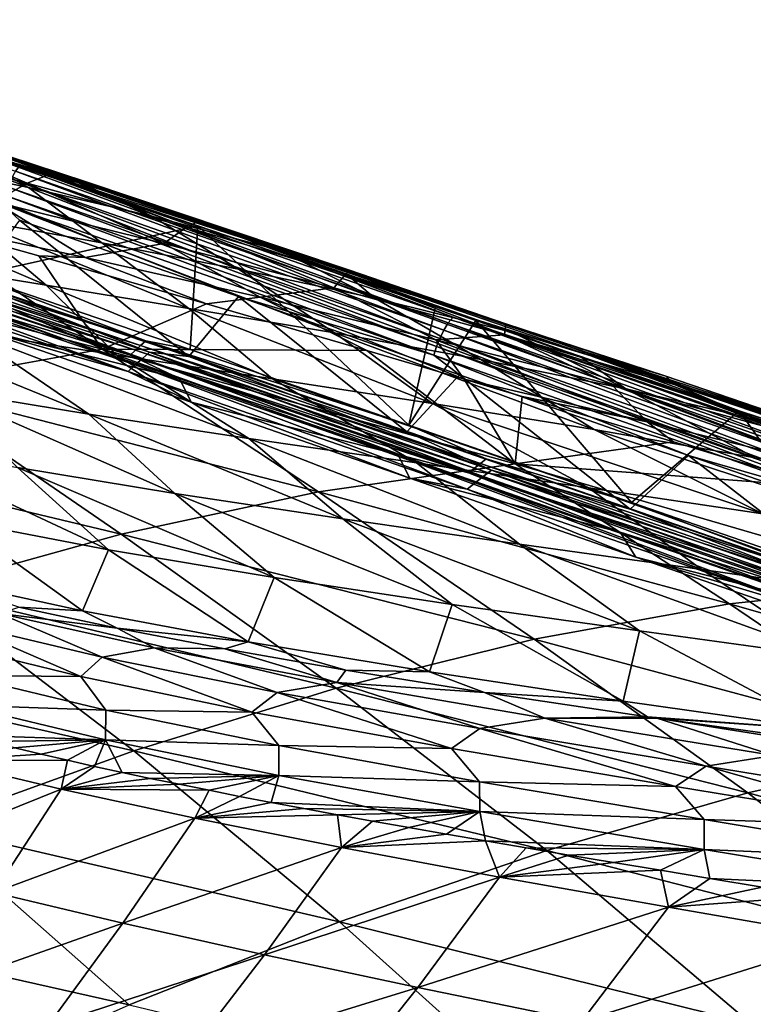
# Model space of a CAD drawing. Header units: metres. Extents: x -92 to 264, y -100 to 50.
# Tile 248 of 256: x 220.58 to 226.02, y 14.38 to 21.68. Entities that reach past the tile are written whole.
import ezdxf

# ---------------------------------------------------------------- set-up
doc = ezdxf.new("R2010")
doc.units = ezdxf.units.M
doc.layers.add('solid_21062050_01', color=7, linetype='CONTINUOUS')

msp = doc.modelspace()

# ---------------------------------------------------------------- linework, layer by layer
at = {"layer": 'solid_21062050_01'}
for points in [[(217.304718, 21.678276, 119.982391), (220.584473, 20.599003, 120.727478), (218.808441, 21.229212, 120.211266)], [(220.551697, 20.554728, 120.796654), (220.584473, 20.599003, 120.727478), (217.304718, 21.678276, 119.982391)], [(218.051468, 21.4443, 120.751221), (221.470993, 20.333719, 121.586739), (220.457291, 20.640938, 121.243401)], [(221.076019, 20.47669, 121.558342), (221.470993, 20.333719, 121.586739), (218.051468, 21.4443, 120.751221)], [(219.918854, 20.858438, 121.259834), (221.076019, 20.47669, 121.558342), (218.051468, 21.4443, 120.751221)], [(222.240692, 20.058432, 121.084953), (219.399902, 21.038588, 120.292587), (218.808441, 21.229212, 120.211266)], [(220.584473, 20.599003, 120.727478), (222.240692, 20.058432, 121.084953), (218.808441, 21.229212, 120.211266)], [(220.027115, 20.786282, 118.821404), (219.399902, 21.038588, 120.292587), (220.852737, 20.546177, 120.642204)], [(222.240692, 20.058432, 121.084953), (220.852737, 20.546177, 120.642204), (219.399902, 21.038588, 120.292587)], [(220.64975, 20.434446, 117.561951), (219.204422, 20.996916, 117.031052), (220.027115, 20.786282, 118.821404)], [(220.64975, 20.434446, 117.561951), (219.736404, 20.626053, 115.821159), (219.204422, 20.996916, 117.031052)], [(219.459824, 20.77611, 125.061905), (220.638428, 20.467703, 124.913803), (219.707993, 20.864054, 122.88588)], [(219.707993, 20.864054, 122.88588), (220.813492, 20.535854, 122.792015), (219.918854, 20.858438, 121.259834)], [(220.638428, 20.467703, 124.913803), (220.813492, 20.535854, 122.792015), (219.707993, 20.864054, 122.88588)], [(219.748398, 20.864717, 121.05043), (221.904602, 20.15019, 121.628906), (220.236099, 19.781092, 120.84079)], [(220.457291, 20.640938, 121.243401), (221.904602, 20.15019, 121.628906), (219.748398, 20.864717, 121.05043)], [(220.813492, 20.535854, 122.792015), (221.076019, 20.47669, 121.558342), (219.918854, 20.858438, 121.259834)], [(220.396133, 20.329527, 127.175179), (220.638428, 20.467703, 124.913803), (219.459824, 20.77611, 125.061905)], [(221.564606, 20.222979, 119.314232), (220.027115, 20.786282, 118.821404), (220.852737, 20.546177, 120.642204)], [(221.564606, 20.222979, 119.314232), (220.64975, 20.434446, 117.561951), (220.027115, 20.786282, 118.821404)], [(221.191757, 20.024609, 116.470772), (219.736404, 20.626053, 115.821159), (220.64975, 20.434446, 117.561951)], [(221.191757, 20.024609, 116.470772), (220.190857, 20.20467, 114.757614), (219.736404, 20.626053, 115.821159)], [(220.457291, 20.640938, 121.243401), (223.666199, 19.55168, 122.170349), (221.904602, 20.15019, 121.628906)], [(221.470993, 20.333719, 121.586739), (223.666199, 19.55168, 122.170349), (220.457291, 20.640938, 121.243401)], [(223.761185, 19.431217, 121.717796), (220.584473, 20.599003, 120.727478), (220.551697, 20.554728, 120.796654)], [(220.584473, 20.599003, 120.727478), (223.798141, 19.474918, 121.650391), (222.240692, 20.058432, 121.084953)], [(223.761185, 19.431217, 121.717796), (223.798141, 19.474918, 121.650391), (220.584473, 20.599003, 120.727478)], [(220.551697, 20.554728, 120.796654), (220.520844, 20.499722, 120.843887), (223.727325, 19.376648, 121.763474)], [(223.761185, 19.431217, 121.717796), (220.551697, 20.554728, 120.796654), (223.727325, 19.376648, 121.763474)], [(220.638428, 20.467703, 124.913803), (221.819534, 20.139824, 124.757164), (220.813492, 20.535854, 122.792015)], [(220.813492, 20.535854, 122.792015), (221.920273, 20.188606, 122.692924), (221.076019, 20.47669, 121.558342)], [(221.819534, 20.139824, 124.757164), (221.920273, 20.188606, 122.692924), (220.813492, 20.535854, 122.792015)], [(221.564606, 20.222979, 119.314232), (220.852737, 20.546177, 120.642204), (220.933716, 20.518305, 120.662819)], [(222.240692, 20.058432, 121.084953), (220.933716, 20.518305, 120.662819), (220.852737, 20.546177, 120.642204)], [(222.512375, 19.968657, 121.090424), (221.564606, 20.222979, 119.314232), (220.933716, 20.518305, 120.662819)], [(222.240692, 20.058432, 121.084953), (222.512375, 19.968657, 121.090424), (220.933716, 20.518305, 120.662819)], [(220.396133, 20.329527, 127.175179), (221.653305, 20.020647, 126.958992), (220.638428, 20.467703, 124.913803)], [(220.493729, 20.439972, 120.86998), (220.470322, 20.37929, 120.880341), (223.674118, 19.256693, 121.7976)], [(220.520844, 20.499722, 120.843887), (220.493729, 20.439972, 120.86998), (223.698425, 19.31719, 121.788277)], [(223.698425, 19.31719, 121.788277), (220.493729, 20.439972, 120.86998), (223.674118, 19.256693, 121.7976)], [(223.727325, 19.376648, 121.763474), (220.520844, 20.499722, 120.843887), (223.698425, 19.31719, 121.788277)], [(221.653305, 20.020647, 126.958992), (221.819534, 20.139824, 124.757164), (220.638428, 20.467703, 124.913803)], [(222.205643, 19.829849, 118.174881), (220.64975, 20.434446, 117.561951), (221.564606, 20.222979, 119.314232)], [(222.205643, 19.829849, 118.174881), (221.191757, 20.024609, 116.470772), (220.64975, 20.434446, 117.561951)], [(221.076019, 20.47669, 121.558342), (222.120895, 20.125319, 121.849602), (221.470993, 20.333719, 121.586739)], [(221.920273, 20.188606, 122.692924), (222.120895, 20.125319, 121.849602), (221.076019, 20.47669, 121.558342)], [(220.778976, 19.711164, 114.133438), (219.218384, 20.375889, 113.014915), (220.190857, 20.20467, 114.757614)], [(220.778976, 19.711164, 114.133438), (219.75827, 19.87789, 112.43277), (219.218384, 20.375889, 113.014915)], [(220.470322, 20.37929, 120.880341), (220.449402, 20.315609, 120.876846), (223.653076, 19.193102, 121.793251)], [(223.674118, 19.256693, 121.7976), (220.470322, 20.37929, 120.880341), (223.653076, 19.193102, 121.793251)], [(221.068207, 19.917177, 129.366608), (220.396133, 20.329527, 127.175179), (219.787384, 20.191002, 129.629364)], [(221.068207, 19.917177, 129.366608), (221.653305, 20.020647, 126.958992), (220.396133, 20.329527, 127.175179)], [(220.449402, 20.315609, 120.876846), (220.583038, 20.191669, 120.89415), (222.205612, 19.626179, 121.336449)], [(223.653076, 19.193102, 121.793251), (220.449402, 20.315609, 120.876846), (222.205612, 19.626179, 121.336449)], [(221.470993, 20.333719, 121.586739), (224.81897, 19.188618, 122.629295), (223.666199, 19.55168, 122.170349)], [(224.797287, 19.209629, 122.70118), (224.81897, 19.188618, 122.629295), (221.470993, 20.333719, 121.586739)], [(224.142807, 19.434557, 122.478027), (224.797287, 19.209629, 122.70118), (221.470993, 20.333719, 121.586739)], [(223.965866, 19.495323, 122.419334), (224.142807, 19.434557, 122.478027), (221.470993, 20.333719, 121.586739)], [(223.0784, 19.799435, 122.135994), (223.965866, 19.495323, 122.419334), (221.470993, 20.333719, 121.586739)], [(222.120895, 20.125319, 121.849602), (223.0784, 19.799435, 122.135994), (221.470993, 20.333719, 121.586739)], [(223.216827, 19.614365, 119.886971), (221.564606, 20.222979, 119.314232), (222.512375, 19.968657, 121.090424)], [(223.216827, 19.614365, 119.886971), (222.205643, 19.829849, 118.174881), (221.564606, 20.222979, 119.314232)], [(219.787384, 20.191002, 129.629364), (218.104263, 20.046913, 133.157883), (221.195419, 19.236595, 134.252304)], [(220.725266, 19.92837, 129.954681), (219.787384, 20.191002, 129.629364), (221.195419, 19.236595, 134.252304)], [(221.068207, 19.917177, 129.366608), (219.787384, 20.191002, 129.629364), (220.725266, 19.92837, 129.954681)], [(221.837372, 19.539505, 115.7827), (220.190857, 20.20467, 114.757614), (221.191757, 20.024609, 116.470772)], [(221.837372, 19.539505, 115.7827), (220.778976, 19.711164, 114.133438), (220.190857, 20.20467, 114.757614)], [(221.904602, 20.15019, 121.628906), (221.848282, 19.234507, 121.276154), (220.236099, 19.781092, 120.84079)], [(220.583038, 20.191669, 120.89415), (220.237, 19.722784, 120.594749), (221.837967, 19.18189, 121.02523)], [(220.583038, 20.191669, 120.89415), (221.837967, 19.18189, 121.02523), (222.205612, 19.626179, 121.336449)], [(221.653305, 20.020647, 126.958992), (222.913925, 19.691706, 126.730545), (221.819534, 20.139824, 124.757164)], [(221.819534, 20.139824, 124.757164), (223.002914, 19.792231, 124.592239), (221.920273, 20.188606, 122.692924)], [(222.913925, 19.691706, 126.730545), (223.002914, 19.792231, 124.592239), (221.819534, 20.139824, 124.757164)], [(221.904602, 20.15019, 121.628906), (223.469437, 18.674376, 121.766556), (221.848282, 19.234507, 121.276154)], [(221.904602, 20.15019, 121.628906), (223.666199, 19.55168, 122.170349), (223.469437, 18.674376, 121.766556)], [(221.920273, 20.188606, 122.692924), (223.028336, 19.822166, 122.588646), (222.120895, 20.125319, 121.849602)], [(223.002914, 19.792231, 124.592239), (223.028336, 19.822166, 122.588646), (221.920273, 20.188606, 122.692924)], [(219.11348, 20.057987, 120.779892), (219.148407, 20.093716, 120.680687), (221.519989, 19.299011, 121.291023)], [(221.519989, 19.299011, 121.291023), (219.148407, 20.093716, 120.680687), (220.236099, 19.781092, 120.84079)], [(223.028336, 19.822166, 122.588646), (223.0784, 19.799435, 122.135994), (222.120895, 20.125319, 121.849602)], [(219.725479, 18.970448, 137.833649), (221.195419, 19.236595, 134.252304), (218.104263, 20.046913, 133.157883)], [(221.441422, 19.228598, 121.486534), (219.04361, 19.98653, 120.978302), (219.078537, 20.022259, 120.879097)], [(219.078537, 20.022259, 120.879097), (219.11348, 20.057987, 120.779892), (221.480698, 19.263805, 121.388779)], [(221.441422, 19.228598, 121.486534), (219.078537, 20.022259, 120.879097), (221.480698, 19.263805, 121.388779)], [(221.480698, 19.263805, 121.388779), (219.11348, 20.057987, 120.779892), (221.519989, 19.299011, 121.291023)], [(219.121429, 19.962019, 120.613525), (221.493759, 19.167727, 121.222923), (219.168854, 20.01049, 120.478912)], [(219.168854, 20.01049, 120.478912), (221.547089, 19.215492, 121.090286), (220.237, 19.722784, 120.594749)], [(221.493759, 19.167727, 121.222923), (221.547089, 19.215492, 121.090286), (219.168854, 20.01049, 120.478912)], [(221.068207, 19.917177, 129.366608), (222.366211, 19.621653, 129.086594), (221.653305, 20.020647, 126.958992)], [(222.917664, 19.35784, 117.405632), (221.191757, 20.024609, 116.470772), (222.205643, 19.829849, 118.174881)], [(222.917664, 19.35784, 117.405632), (221.837372, 19.539505, 115.7827), (221.191757, 20.024609, 116.470772)], [(222.366211, 19.621653, 129.086594), (222.913925, 19.691706, 126.730545), (221.653305, 20.020647, 126.958992)], [(225.601746, 18.875032, 122.171791), (222.512375, 19.968657, 121.090424), (222.240692, 20.058432, 121.084953)], [(223.798141, 19.474918, 121.650391), (225.601746, 18.875032, 122.171791), (222.240692, 20.058432, 121.084953)], [(221.441422, 19.228598, 121.486534), (221.40213, 19.193392, 121.584282), (219.04361, 19.98653, 120.978302)], [(219.04361, 19.98653, 120.978302), (221.40213, 19.193392, 121.584282), (220.16301, 19.567371, 121.359276)], [(219.073975, 19.913555, 120.748123), (221.440414, 19.11997, 121.355553), (219.121429, 19.962019, 120.613525)], [(221.440414, 19.11997, 121.355553), (221.493759, 19.167727, 121.222923), (219.121429, 19.962019, 120.613525)], [(221.969376, 19.573418, 130.38208), (220.725266, 19.92837, 129.954681), (221.195419, 19.236595, 134.252304)], [(221.068207, 19.917177, 129.366608), (220.725266, 19.92837, 129.954681), (221.969376, 19.573418, 130.38208)], [(221.068207, 19.917177, 129.366608), (221.969376, 19.573418, 130.38208), (222.366211, 19.621653, 129.086594)], [(223.216827, 19.614365, 119.886971), (222.512375, 19.968657, 121.090424), (223.00473, 19.795527, 121.234238)], [(225.601746, 18.875032, 122.171791), (223.00473, 19.795527, 121.234238), (222.512375, 19.968657, 121.090424)], [(219.073975, 19.913555, 120.748123), (219.026489, 19.865099, 120.882721), (221.387024, 19.072224, 121.488182)], [(220.249374, 19.394234, 121.32962), (221.387024, 19.072224, 121.488182), (219.026489, 19.865099, 120.882721)], [(219.073975, 19.913555, 120.748123), (221.387024, 19.072224, 121.488182), (221.440414, 19.11997, 121.355553)], [(221.304962, 19.191391, 113.552658), (219.75827, 19.87789, 112.43277), (220.778976, 19.711164, 114.133438)], [(221.304962, 19.191391, 113.552658), (220.202469, 19.364508, 111.812111), (219.75827, 19.87789, 112.43277)], [(221.519989, 19.299011, 121.291023), (220.236099, 19.781092, 120.84079), (221.848282, 19.234507, 121.276154)], [(224.003555, 19.160675, 119.0187), (222.205643, 19.829849, 118.174881), (223.216827, 19.614365, 119.886971)], [(224.003555, 19.160675, 119.0187), (222.917664, 19.35784, 117.405632), (222.205643, 19.829849, 118.174881)], [(222.913925, 19.691706, 126.730545), (224.17746, 19.342352, 126.490341), (223.002914, 19.792231, 124.592239)], [(223.002914, 19.792231, 124.592239), (224.188309, 19.424673, 124.419281), (223.028336, 19.822166, 122.588646)], [(224.17746, 19.342352, 126.490341), (224.188309, 19.424673, 124.419281), (223.002914, 19.792231, 124.592239)], [(224.241135, 19.359442, 121.61879), (223.216827, 19.614365, 119.886971), (223.00473, 19.795527, 121.234238)], [(225.601746, 18.875032, 122.171791), (224.241135, 19.359442, 121.61879), (223.00473, 19.795527, 121.234238)], [(223.028336, 19.822166, 122.588646), (224.142807, 19.434557, 122.478027), (223.0784, 19.799435, 122.135994)], [(224.188309, 19.424673, 124.419281), (224.142807, 19.434557, 122.478027), (223.028336, 19.822166, 122.588646)], [(223.0784, 19.799435, 122.135994), (224.142807, 19.434557, 122.478027), (223.965866, 19.495323, 122.419334)], [(221.547089, 19.215492, 121.090286), (221.837967, 19.18189, 121.02523), (220.237, 19.722784, 120.594749)], [(222.458237, 19.016539, 115.213417), (220.778976, 19.711164, 114.133438), (221.837372, 19.539505, 115.7827)], [(222.458237, 19.016539, 115.213417), (221.304962, 19.191391, 113.552658), (220.778976, 19.711164, 114.133438)], [(222.205612, 19.626179, 121.336449), (221.837967, 19.18189, 121.02523), (223.454407, 18.625092, 121.511803)], [(222.205612, 19.626179, 121.336449), (223.454407, 18.625092, 121.511803), (223.84523, 19.047241, 121.838509)], [(223.653076, 19.193102, 121.793251), (222.205612, 19.626179, 121.336449), (223.84523, 19.047241, 121.838509)], [(222.366211, 19.621653, 129.086594), (223.668182, 19.306782, 128.79097), (222.913925, 19.691706, 126.730545)], [(223.668182, 19.306782, 128.79097), (224.17746, 19.342352, 126.490341), (222.913925, 19.691706, 126.730545)], [(220.16301, 19.567371, 121.359276), (221.768616, 19.018862, 121.795311), (220.249374, 19.394234, 121.32962)], [(221.40213, 19.193392, 121.584282), (221.768616, 19.018862, 121.795311), (220.16301, 19.567371, 121.359276)], [(223.158157, 19.227634, 130.788879), (221.969376, 19.573418, 130.38208), (221.195419, 19.236595, 134.252304)], [(222.366211, 19.621653, 129.086594), (221.969376, 19.573418, 130.38208), (223.158157, 19.227634, 130.788879)], [(222.366211, 19.621653, 129.086594), (223.158157, 19.227634, 130.788879), (223.87883, 19.015196, 131.034393)], [(222.366211, 19.621653, 129.086594), (223.87883, 19.015196, 131.034393), (223.668182, 19.306782, 128.79097)], [(225.078659, 18.942503, 120.637962), (223.216827, 19.614365, 119.886971), (224.241135, 19.359442, 121.61879)], [(225.078659, 18.942503, 120.637962), (224.003555, 19.160675, 119.0187), (223.216827, 19.614365, 119.886971)], [(221.096542, 18.754774, 112.004341), (219.168488, 19.540541, 109.955612), (220.202469, 19.364508, 111.812111)], [(221.096542, 18.754774, 112.004341), (219.984116, 18.937832, 110.167297), (219.168488, 19.540541, 109.955612)], [(223.644257, 18.835135, 116.826942), (221.837372, 19.539505, 115.7827), (222.917664, 19.35784, 117.405632)], [(223.644257, 18.835135, 116.826942), (222.458237, 19.016539, 115.213417), (221.837372, 19.539505, 115.7827)], [(223.666199, 19.55168, 122.170349), (223.966034, 19.448788, 122.268974), (223.469437, 18.674376, 121.766556)], [(224.81897, 19.188618, 122.629295), (223.966034, 19.448788, 122.268974), (223.666199, 19.55168, 122.170349)], [(223.966034, 19.448788, 122.268974), (225.119537, 18.100943, 122.324669), (223.469437, 18.674376, 121.766556)], [(223.761185, 19.431217, 121.717796), (223.727325, 19.376648, 121.763474), (226.871689, 18.272076, 122.886086)], [(226.907898, 18.326349, 122.841888), (223.798141, 19.474918, 121.650391), (223.761185, 19.431217, 121.717796)], [(226.907898, 18.326349, 122.841888), (223.761185, 19.431217, 121.717796), (226.871689, 18.272076, 122.886086)], [(223.798141, 19.474918, 121.650391), (226.9487, 18.369495, 122.77636), (225.601746, 18.875032, 122.171791)], [(226.907898, 18.326349, 122.841888), (226.9487, 18.369495, 122.77636), (223.798141, 19.474918, 121.650391)], [(223.966034, 19.448788, 122.268974), (225.918243, 18.77961, 122.961563), (225.119537, 18.100943, 122.324669)], [(224.81897, 19.188618, 122.629295), (225.918243, 18.77961, 122.961563), (223.966034, 19.448788, 122.268974)], [(225.375458, 19.036905, 124.238556), (224.797287, 19.209629, 122.70118), (224.142807, 19.434557, 122.478027)], [(224.188309, 19.424673, 124.419281), (225.375458, 19.036905, 124.238556), (224.142807, 19.434557, 122.478027)], [(224.17746, 19.342352, 126.490341), (225.443344, 18.972239, 126.238892), (224.188309, 19.424673, 124.419281)], [(225.443344, 18.972239, 126.238892), (225.375458, 19.036905, 124.238556), (224.188309, 19.424673, 124.419281)], [(222.28331, 18.575407, 113.713531), (220.202469, 19.364508, 111.812111), (221.304962, 19.191391, 113.552658)], [(222.28331, 18.575407, 113.713531), (221.096542, 18.754774, 112.004341), (220.202469, 19.364508, 111.812111)], [(220.249374, 19.394234, 121.32962), (221.855576, 18.845058, 121.768639), (221.387024, 19.072224, 121.488182)], [(221.768616, 19.018862, 121.795311), (221.855576, 18.845058, 121.768639), (220.249374, 19.394234, 121.32962)], [(224.844193, 18.641773, 118.412994), (222.917664, 19.35784, 117.405632), (224.003555, 19.160675, 119.0187)], [(224.844193, 18.641773, 118.412994), (223.644257, 18.835135, 116.826942), (222.917664, 19.35784, 117.405632)], [(223.668182, 19.306782, 128.79097), (224.973328, 18.972153, 128.480469), (224.17746, 19.342352, 126.490341)], [(223.727325, 19.376648, 121.763474), (223.698425, 19.31719, 121.788277), (226.841782, 18.212687, 122.909836)], [(226.871689, 18.272076, 122.886086), (223.727325, 19.376648, 121.763474), (226.841782, 18.212687, 122.909836)], [(226.280869, 18.617353, 128.155823), (225.443344, 18.972239, 126.238892), (224.17746, 19.342352, 126.490341)], [(224.973328, 18.972153, 128.480469), (226.280869, 18.617353, 128.155823), (224.17746, 19.342352, 126.490341)], [(225.078659, 18.942503, 120.637962), (224.241135, 19.359442, 121.61879), (224.74025, 19.183422, 121.783905)], [(225.601746, 18.875032, 122.171791), (224.74025, 19.183422, 121.783905), (224.241135, 19.359442, 121.61879)], [(221.441422, 19.228598, 121.486534), (221.480698, 19.263805, 121.388779), (223.999466, 18.391008, 122.159081)], [(221.480698, 19.263805, 121.388779), (221.519989, 19.299011, 121.291023), (224.043381, 18.425581, 122.063087)], [(223.999466, 18.391008, 122.159081), (221.480698, 19.263805, 121.388779), (224.043381, 18.425581, 122.063087)], [(221.519989, 19.299011, 121.291023), (221.848282, 19.234507, 121.276154), (223.469437, 18.674376, 121.766556)], [(224.043381, 18.425581, 122.063087), (221.519989, 19.299011, 121.291023), (223.469437, 18.674376, 121.766556)], [(225.235611, 18.699642, 130.656158), (223.668182, 19.306782, 128.79097), (223.87883, 19.015196, 131.034393)], [(225.235611, 18.699642, 130.656158), (224.973328, 18.972153, 128.480469), (223.668182, 19.306782, 128.79097)], [(223.698425, 19.31719, 121.788277), (223.674118, 19.256693, 121.7976), (226.817444, 18.152094, 122.918427)], [(226.841782, 18.212687, 122.909836), (223.698425, 19.31719, 121.788277), (226.817444, 18.152094, 122.918427)], [(222.798233, 18.179844, 138.905548), (221.195419, 19.236595, 134.252304), (219.725479, 18.970448, 137.833649)], [(223.158157, 19.227634, 130.788879), (221.195419, 19.236595, 134.252304), (224.256409, 18.386915, 135.319916)], [(222.798233, 18.179844, 138.905548), (224.256409, 18.386915, 135.319916), (221.195419, 19.236595, 134.252304)], [(223.525009, 18.395512, 115.331551), (221.304962, 19.191391, 113.552658), (222.458237, 19.016539, 115.213417)], [(223.525009, 18.395512, 115.331551), (222.28331, 18.575407, 113.713531), (221.304962, 19.191391, 113.552658)], [(223.955551, 18.356436, 122.255081), (221.40213, 19.193392, 121.584282), (221.441422, 19.228598, 121.486534)], [(223.955551, 18.356436, 122.255081), (223.911652, 18.321865, 122.351074), (221.40213, 19.193392, 121.584282)], [(221.40213, 19.193392, 121.584282), (223.911652, 18.321865, 122.351074), (221.768616, 19.018862, 121.795311)], [(223.955551, 18.356436, 122.255081), (221.441422, 19.228598, 121.486534), (223.999466, 18.391008, 122.159081)], [(221.493759, 19.167727, 121.222923), (224.020996, 18.293777, 121.994949), (221.547089, 19.215492, 121.090286)], [(221.547089, 19.215492, 121.090286), (224.080582, 18.340685, 121.864693), (221.837967, 19.18189, 121.02523)], [(224.020996, 18.293777, 121.994949), (224.080582, 18.340685, 121.864693), (221.547089, 19.215492, 121.090286)], [(223.87883, 19.015196, 131.034393), (223.158157, 19.227634, 130.788879), (224.256409, 18.386915, 135.319916)], [(223.674118, 19.256693, 121.7976), (223.653076, 19.193102, 121.793251), (226.797256, 18.088257, 122.913635)], [(223.653076, 19.193102, 121.793251), (223.84523, 19.047241, 121.838509), (225.54213, 18.4487, 122.42157)], [(226.797256, 18.088257, 122.913635), (223.653076, 19.193102, 121.793251), (225.54213, 18.4487, 122.42157)], [(226.817444, 18.152094, 122.918427), (223.674118, 19.256693, 121.7976), (226.797256, 18.088257, 122.913635)], [(224.797287, 19.209629, 122.70118), (225.584595, 18.939144, 122.983086), (224.81897, 19.188618, 122.629295)], [(226.564133, 18.628683, 124.050316), (225.584595, 18.939144, 122.983086), (224.797287, 19.209629, 122.70118)], [(225.375458, 19.036905, 124.238556), (226.564133, 18.628683, 124.050316), (224.797287, 19.209629, 122.70118)], [(224.81897, 19.188618, 122.629295), (228.092926, 18.069359, 123.903381), (225.918243, 18.77961, 122.961563)], [(227.76445, 18.19544, 123.843719), (228.092926, 18.069359, 123.903381), (224.81897, 19.188618, 122.629295)], [(227.067947, 18.431837, 123.555359), (227.76445, 18.19544, 123.843719), (224.81897, 19.188618, 122.629295)], [(225.584595, 18.939144, 122.983086), (227.067947, 18.431837, 123.555359), (224.81897, 19.188618, 122.629295)], [(221.440414, 19.11997, 121.355553), (221.387024, 19.072224, 121.488182), (223.901703, 18.199993, 122.255424)], [(221.440414, 19.11997, 121.355553), (223.961365, 18.24688, 122.125191), (221.493759, 19.167727, 121.222923)], [(221.440414, 19.11997, 121.355553), (223.901703, 18.199993, 122.255424), (223.961365, 18.24688, 122.125191)], [(223.961365, 18.24688, 122.125191), (224.020996, 18.293777, 121.994949), (221.493759, 19.167727, 121.222923)], [(224.080582, 18.340685, 121.864693), (223.454407, 18.625092, 121.511803), (221.837967, 19.18189, 121.02523)], [(226.038971, 18.430912, 119.988457), (224.003555, 19.160675, 119.0187), (225.078659, 18.942503, 120.637962)], [(226.038971, 18.430912, 119.988457), (224.844193, 18.641773, 118.412994), (224.003555, 19.160675, 119.0187)], [(226.135223, 18.693729, 122.277039), (225.078659, 18.942503, 120.637962), (224.74025, 19.183422, 121.783905)], [(225.601746, 18.875032, 122.171791), (226.135223, 18.693729, 122.277039), (224.74025, 19.183422, 121.783905)], [(223.476883, 18.280933, 122.265327), (223.901703, 18.199993, 122.255424), (221.387024, 19.072224, 121.488182)], [(221.855576, 18.845058, 121.768639), (223.476883, 18.280933, 122.265327), (221.387024, 19.072224, 121.488182)], [(223.84523, 19.047241, 121.838509), (223.454407, 18.625092, 121.511803), (225.110428, 18.050743, 122.068901)], [(223.84523, 19.047241, 121.838509), (225.110428, 18.050743, 122.068901), (225.54213, 18.4487, 122.42157)], [(219.725479, 18.970448, 137.833649), (218.248627, 18.603125, 141.382095), (221.335617, 17.867189, 142.449432)], [(222.798233, 18.179844, 138.905548), (219.725479, 18.970448, 137.833649), (221.335617, 17.867189, 142.449432)], [(221.768616, 19.018862, 121.795311), (223.386719, 18.456175, 122.287956), (221.855576, 18.845058, 121.768639)], [(223.911652, 18.321865, 122.351074), (223.386719, 18.456175, 122.287956), (221.768616, 19.018862, 121.795311)], [(224.802002, 18.210711, 116.891495), (222.458237, 19.016539, 115.213417), (223.644257, 18.835135, 116.826942)], [(224.802002, 18.210711, 116.891495), (223.525009, 18.395512, 115.331551), (222.458237, 19.016539, 115.213417)], [(224.308807, 18.887476, 131.180725), (223.87883, 19.015196, 131.034393), (224.256409, 18.386915, 135.319916)], [(225.235611, 18.699642, 130.656158), (223.87883, 19.015196, 131.034393), (224.308807, 18.887476, 131.180725)], [(226.602158, 18.362627, 130.257172), (226.280869, 18.617353, 128.155823), (224.973328, 18.972153, 128.480469)], [(225.235611, 18.699642, 130.656158), (226.602158, 18.362627, 130.257172), (224.973328, 18.972153, 128.480469)], [(226.71106, 18.581017, 125.976715), (226.564133, 18.628683, 124.050316), (225.375458, 19.036905, 124.238556)], [(225.443344, 18.972239, 126.238892), (226.71106, 18.581017, 125.976715), (225.375458, 19.036905, 124.238556)], [(227.589966, 18.241974, 127.817772), (226.71106, 18.581017, 125.976715), (225.443344, 18.972239, 126.238892)], [(226.280869, 18.617353, 128.155823), (227.589966, 18.241974, 127.817772), (225.443344, 18.972239, 126.238892)], [(221.733063, 18.166435, 111.830421), (219.984116, 18.937832, 110.167297), (221.096542, 18.754774, 112.004341)], [(221.733063, 18.166435, 111.830421), (220.568604, 18.359074, 109.994858), (219.984116, 18.937832, 110.167297)], [(227.209564, 18.197012, 121.570221), (225.078659, 18.942503, 120.637962), (226.135223, 18.693729, 122.277039)], [(227.209564, 18.197012, 121.570221), (226.038971, 18.430912, 119.988457), (225.078659, 18.942503, 120.637962)], [(226.564133, 18.628683, 124.050316), (227.067947, 18.431837, 123.555359), (225.584595, 18.939144, 122.983086)], [(223.386719, 18.456175, 122.287956), (223.476883, 18.280933, 122.265327), (221.855576, 18.845058, 121.768639)], [(226.093781, 18.016033, 118.413055), (223.644257, 18.835135, 116.826942), (224.844193, 18.641773, 118.412994)], [(226.093781, 18.016033, 118.413055), (224.802002, 18.210711, 116.891495), (223.644257, 18.835135, 116.826942)], [(225.4319, 18.55088, 131.560669), (224.308807, 18.887476, 131.180725), (224.256409, 18.386915, 135.319916)], [(225.235611, 18.699642, 130.656158), (224.308807, 18.887476, 131.180725), (225.4319, 18.55088, 131.560669)], [(228.890564, 17.742331, 123.496788), (226.135223, 18.693729, 122.277039), (225.601746, 18.875032, 122.171791)], [(226.9487, 18.369495, 122.77636), (228.890564, 17.742331, 123.496788), (225.601746, 18.875032, 122.171791)], [(222.980362, 17.978775, 113.520851), (221.096542, 18.754774, 112.004341), (222.28331, 18.575407, 113.713531)], [(222.980362, 17.978775, 113.520851), (221.733063, 18.166435, 111.830421), (221.096542, 18.754774, 112.004341)], [(225.918243, 18.77961, 122.961563), (226.814316, 17.515036, 122.964653), (225.119537, 18.100943, 122.324669)], [(225.918243, 18.77961, 122.961563), (227.774628, 18.147692, 123.705215), (226.814316, 17.515036, 122.964653)], [(228.092926, 18.069359, 123.903381), (227.774628, 18.147692, 123.705215), (225.918243, 18.77961, 122.961563)], [(225.235611, 18.699642, 130.656158), (225.4319, 18.55088, 131.560669), (226.530685, 18.217476, 131.931213)], [(225.235611, 18.699642, 130.656158), (226.530685, 18.217476, 131.931213), (226.602158, 18.362627, 130.257172)], [(224.080582, 18.340685, 121.864693), (225.110428, 18.050743, 122.068901), (223.454407, 18.625092, 121.511803)], [(224.043381, 18.425581, 122.063087), (223.469437, 18.674376, 121.766556), (225.119537, 18.100943, 122.324669)], [(227.379608, 17.806376, 119.912857), (224.844193, 18.641773, 118.412994), (226.038971, 18.430912, 119.988457)], [(227.379608, 17.806376, 119.912857), (226.093781, 18.016033, 118.413055), (224.844193, 18.641773, 118.412994)], [(221.335617, 17.867189, 142.449432), (218.248627, 18.603125, 141.382095), (219.857254, 17.456713, 145.990936)], [(219.507599, 18.56028, 107.977936), (221.241547, 17.751089, 110.009666), (220.123718, 17.964848, 107.984055)], [(220.568604, 18.359074, 109.994858), (221.241547, 17.751089, 110.009666), (219.507599, 18.56028, 107.977936)], [(224.289948, 17.792507, 115.102386), (222.28331, 18.575407, 113.713531), (223.525009, 18.395512, 115.331551)], [(224.289948, 17.792507, 115.102386), (222.980362, 17.978775, 113.520851), (222.28331, 18.575407, 113.713531)], [(226.530685, 18.217476, 131.931213), (225.4319, 18.55088, 131.560669), (224.256409, 18.386915, 135.319916)], [(225.845154, 17.350098, 139.944992), (224.256409, 18.386915, 135.319916), (222.798233, 18.179844, 138.905548)], [(223.386719, 18.456175, 122.287956), (225.035568, 17.88022, 122.849777), (223.476883, 18.280933, 122.265327)], [(223.911652, 18.321865, 122.351074), (225.035568, 17.88022, 122.849777), (223.386719, 18.456175, 122.287956)], [(225.641098, 17.603971, 116.609589), (223.525009, 18.395512, 115.331551), (224.802002, 18.210711, 116.891495)], [(225.641098, 17.603971, 116.609589), (224.289948, 17.792507, 115.102386), (223.525009, 18.395512, 115.331551)], [(223.955551, 18.356436, 122.255081), (223.999466, 18.391008, 122.159081), (226.676102, 17.461714, 123.13504)], [(223.999466, 18.391008, 122.159081), (224.043381, 18.425581, 122.063087), (226.72493, 17.495518, 123.041176)], [(226.676102, 17.461714, 123.13504), (223.999466, 18.391008, 122.159081), (226.72493, 17.495518, 123.041176)], [(226.72493, 17.495518, 123.041176), (224.043381, 18.425581, 122.063087), (225.119537, 18.100943, 122.324669)], [(226.530685, 18.217476, 131.931213), (224.256409, 18.386915, 135.319916), (227.291245, 17.503012, 136.354446)], [(225.845154, 17.350098, 139.944992), (227.291245, 17.503012, 136.354446), (224.256409, 18.386915, 135.319916)], [(225.54213, 18.4487, 122.42157), (225.110428, 18.050743, 122.068901), (226.817444, 17.461723, 122.710304)], [(225.54213, 18.4487, 122.42157), (226.817444, 17.461723, 122.710304), (227.281479, 17.843502, 123.091721)], [(226.797256, 18.088257, 122.913635), (225.54213, 18.4487, 122.42157), (227.281479, 17.843502, 123.091721)], [(220.568604, 18.359074, 109.994858), (222.471283, 17.545752, 111.839676), (221.241547, 17.751089, 110.009666)], [(221.733063, 18.166435, 111.830421), (222.471283, 17.545752, 111.839676), (220.568604, 18.359074, 109.994858)], [(226.627274, 17.42791, 123.228912), (223.911652, 18.321865, 122.351074), (223.955551, 18.356436, 122.255081)], [(226.627274, 17.42791, 123.228912), (226.578445, 17.394106, 123.322784), (223.911652, 18.321865, 122.351074)], [(223.911652, 18.321865, 122.351074), (226.578445, 17.394106, 123.322784), (225.035568, 17.88022, 122.849777)], [(226.627274, 17.42791, 123.228912), (223.955551, 18.356436, 122.255081), (226.676102, 17.461714, 123.13504)], [(224.020996, 18.293777, 121.994949), (226.706589, 17.362829, 122.973045), (224.080582, 18.340685, 121.864693)], [(224.080582, 18.340685, 121.864693), (226.772842, 17.408703, 122.845665), (225.110428, 18.050743, 122.068901)], [(226.706589, 17.362829, 122.973045), (226.772842, 17.408703, 122.845665), (224.080582, 18.340685, 121.864693)], [(223.476883, 18.280933, 122.265327), (225.150986, 17.695976, 122.839645), (223.901703, 18.199993, 122.255424)], [(225.035568, 17.88022, 122.849777), (225.150986, 17.695976, 122.839645), (223.476883, 18.280933, 122.265327)], [(223.961365, 18.24688, 122.125191), (223.901703, 18.199993, 122.255424), (226.57399, 17.271122, 123.22776)], [(223.961365, 18.24688, 122.125191), (226.640305, 17.316969, 123.10041), (224.020996, 18.293777, 121.994949)], [(223.961365, 18.24688, 122.125191), (226.57399, 17.271122, 123.22776), (226.640305, 17.316969, 123.10041)], [(226.640305, 17.316969, 123.10041), (226.706589, 17.362829, 122.973045), (224.020996, 18.293777, 121.994949)], [(222.798233, 18.179844, 138.905548), (221.335617, 17.867189, 142.449432), (224.397263, 17.089228, 143.490356)], [(221.733063, 18.166435, 111.830421), (223.790894, 17.345938, 113.51017), (222.471283, 17.545752, 111.839676)], [(222.980362, 17.978775, 113.520851), (223.790894, 17.345938, 113.51017), (221.733063, 18.166435, 111.830421)], [(225.845154, 17.350098, 139.944992), (222.798233, 18.179844, 138.905548), (224.397263, 17.089228, 143.490356)], [(225.150986, 17.695976, 122.839645), (226.57399, 17.271122, 123.22776), (223.901703, 18.199993, 122.255424)], [(227.012299, 17.408972, 118.06427), (224.802002, 18.210711, 116.891495), (226.093781, 18.016033, 118.413055)], [(227.012299, 17.408972, 118.06427), (225.641098, 17.603971, 116.609589), (224.802002, 18.210711, 116.891495)], [(226.72493, 17.495518, 123.041176), (225.119537, 18.100943, 122.324669), (226.814316, 17.515036, 122.964653)], [(226.772842, 17.408703, 122.845665), (226.817444, 17.461723, 122.710304), (225.110428, 18.050743, 122.068901)], [(221.049347, 17.297001, 108.592232), (219.956268, 17.534561, 106.358788), (220.123718, 17.964848, 107.984055)], [(221.049347, 17.297001, 108.592232), (220.123718, 17.964848, 107.984055), (221.241547, 17.751089, 110.009666)], [(222.980362, 17.978775, 113.520851), (225.178345, 17.148737, 115.057281), (223.790894, 17.345938, 113.51017)], [(224.289948, 17.792507, 115.102386), (225.178345, 17.148737, 115.057281), (222.980362, 17.978775, 113.520851)], [(225.035568, 17.88022, 122.849777), (226.725952, 17.293589, 123.493347), (225.150986, 17.695976, 122.839645)], [(226.578445, 17.394106, 123.322784), (226.725952, 17.293589, 123.493347), (225.035568, 17.88022, 122.849777)], [(221.335617, 17.867189, 142.449432), (219.857254, 17.456713, 145.990936), (222.931381, 16.724939, 147.038605)], [(224.397263, 17.089228, 143.490356), (221.335617, 17.867189, 142.449432), (222.931381, 16.724939, 147.038605)], [(222.277283, 17.067804, 110.588768), (221.049347, 17.297001, 108.592232), (221.241547, 17.751089, 110.009666)], [(222.277283, 17.067804, 110.588768), (221.241547, 17.751089, 110.009666), (222.471283, 17.545752, 111.839676)], [(224.289948, 17.792507, 115.102386), (226.611526, 16.951193, 116.516121), (225.178345, 17.148737, 115.057281)], [(225.641098, 17.603971, 116.609589), (226.611526, 16.951193, 116.516121), (224.289948, 17.792507, 115.102386)], [(225.150986, 17.695976, 122.839645), (226.873062, 17.099733, 123.501213), (226.57399, 17.271122, 123.22776)], [(226.725952, 17.293589, 123.493347), (226.873062, 17.099733, 123.501213), (225.150986, 17.695976, 122.839645)], [(225.641098, 17.603971, 116.609589), (228.067581, 16.749868, 117.909882), (226.611526, 16.951193, 116.516121)], [(227.012299, 17.408972, 118.06427), (228.067581, 16.749868, 117.909882), (225.641098, 17.603971, 116.609589)], [(220.578491, 17.324654, 107.517174), (219.956268, 17.534561, 106.358788), (221.049347, 17.297001, 108.592232)], [(223.621277, 16.845947, 112.381569), (222.277283, 17.067804, 110.588768), (222.471283, 17.545752, 111.839676)], [(223.621277, 16.845947, 112.381569), (222.471283, 17.545752, 111.839676), (223.790894, 17.345938, 113.51017)], [(219.857254, 17.456713, 145.990936), (218.35173, 16.955469, 149.569519), (221.431305, 16.261381, 150.637817)], [(222.931381, 16.724939, 147.038605), (219.857254, 17.456713, 145.990936), (221.431305, 16.261381, 150.637817)], [(228.869034, 16.486662, 140.954819), (227.291245, 17.503012, 136.354446), (225.845154, 17.350098, 139.944992)], [(220.43367, 17.277876, 107.043617), (220.578491, 17.324654, 107.517174), (221.305832, 17.169828, 108.877525)], [(221.305832, 17.169828, 108.877525), (220.578491, 17.324654, 107.517174), (221.049347, 17.297001, 108.592232)], [(221.305832, 17.169828, 108.877525), (221.049347, 17.297001, 108.592232), (222.277283, 17.067804, 110.588768)], [(225.05687, 16.629215, 114.007919), (223.621277, 16.845947, 112.381569), (223.790894, 17.345938, 113.51017)], [(225.05687, 16.629215, 114.007919), (223.790894, 17.345938, 113.51017), (225.178345, 17.148737, 115.057281)], [(225.845154, 17.350098, 139.944992), (224.397263, 17.089228, 143.490356), (227.435028, 16.27212, 144.507019)], [(228.869034, 16.486662, 140.954819), (225.845154, 17.350098, 139.944992), (227.435028, 16.27212, 144.507019)], [(220.43367, 17.277876, 107.043617), (221.196274, 16.954935, 108.318794), (220.109924, 17.211206, 106.098701)], [(220.43367, 17.277876, 107.043617), (221.305832, 17.169828, 108.877525), (221.581955, 17.024422, 109.181969)], [(220.43367, 17.277876, 107.043617), (221.581955, 17.024422, 109.181969), (221.196274, 16.954935, 108.318794)], [(220.109924, 17.211206, 106.098701), (221.038116, 16.81142, 107.891571), (219.983002, 17.068678, 105.635612)], [(220.109924, 17.211206, 106.098701), (221.196274, 16.954935, 108.318794), (221.038116, 16.81142, 107.891571)], [(222.104584, 17.015669, 110.169746), (221.305832, 17.169828, 108.877525), (222.277283, 17.067804, 110.588768)], [(221.581955, 17.024422, 109.181969), (221.305832, 17.169828, 108.877525), (222.104584, 17.015669, 110.169746)], [(226.559692, 16.415396, 115.505104), (225.05687, 16.629215, 114.007919), (225.178345, 17.148737, 115.057281)], [(226.559692, 16.415396, 115.505104), (225.178345, 17.148737, 115.057281), (226.611526, 16.951193, 116.516121)], [(224.397263, 17.089228, 143.490356), (222.931381, 16.724939, 147.038605), (225.982178, 15.950505, 148.065918)], [(227.435028, 16.27212, 144.507019), (224.397263, 17.089228, 143.490356), (225.982178, 15.950505, 148.065918)], [(219.983002, 17.068678, 105.635612), (221.038116, 16.81142, 107.891571), (220.149002, 16.819626, 105.963585)], [(221.581955, 17.024422, 109.181969), (222.493668, 16.692827, 110.415977), (221.196274, 16.954935, 108.318794)], [(221.581955, 17.024422, 109.181969), (222.104584, 17.015669, 110.169746), (222.935074, 16.766825, 111.193832)], [(221.581955, 17.024422, 109.181969), (222.935074, 16.766825, 111.193832), (222.493668, 16.692827, 110.415977)], [(223.002548, 16.858189, 111.439651), (222.104584, 17.015669, 110.169746), (222.277283, 17.067804, 110.588768)], [(222.935074, 16.766825, 111.193832), (222.104584, 17.015669, 110.169746), (223.002548, 16.858189, 111.439651)], [(223.002548, 16.858189, 111.439651), (222.277283, 17.067804, 110.588768), (223.621277, 16.845947, 112.381569)], [(221.431305, 16.261381, 150.637817), (218.35173, 16.955469, 149.569519), (219.889328, 15.704628, 154.314468)], [(221.196274, 16.954935, 108.318794), (222.305435, 16.54707, 110.027565), (221.038116, 16.81142, 107.891571)], [(221.196274, 16.954935, 108.318794), (222.493668, 16.692827, 110.415977), (222.305435, 16.54707, 110.027565)], [(222.935074, 16.766825, 111.193832), (223.002548, 16.858189, 111.439651), (224.030182, 16.69306, 112.719528)], [(224.030182, 16.69306, 112.719528), (223.002548, 16.858189, 111.439651), (223.621277, 16.845947, 112.381569)], [(220.149002, 16.819626, 105.963585), (221.221573, 16.562807, 108.183487), (220.147095, 16.598324, 106.008759)], [(221.038116, 16.81142, 107.891571), (221.221573, 16.562807, 108.183487), (220.149002, 16.819626, 105.963585)], [(221.038116, 16.81142, 107.891571), (222.305435, 16.54707, 110.027565), (221.221573, 16.562807, 108.183487)], [(224.030182, 16.69306, 112.719528), (223.621277, 16.845947, 112.381569), (225.05687, 16.629215, 114.007919)], [(222.931381, 16.724939, 147.038605), (221.431305, 16.261381, 150.637817), (224.491821, 15.523168, 151.681671)], [(222.935074, 16.766825, 111.193832), (223.995789, 16.425077, 112.373032), (222.493668, 16.692827, 110.415977)], [(225.982178, 15.950505, 148.065918), (222.931381, 16.724939, 147.038605), (224.491821, 15.523168, 151.681671)], [(222.935074, 16.766825, 111.193832), (224.030182, 16.69306, 112.719528), (224.477036, 16.502621, 113.066765)], [(222.935074, 16.766825, 111.193832), (224.477036, 16.502621, 113.066765), (223.995789, 16.425077, 112.373032)], [(222.493668, 16.692827, 110.415977), (223.784088, 16.277386, 112.023796), (222.305435, 16.54707, 110.027565)], [(222.493668, 16.692827, 110.415977), (223.995789, 16.425077, 112.373032), (223.784088, 16.277386, 112.023796)], [(225.239319, 16.512875, 114.053764), (224.030182, 16.69306, 112.719528), (225.05687, 16.629215, 114.007919)], [(224.477036, 16.502621, 113.066765), (224.030182, 16.69306, 112.719528), (225.239319, 16.512875, 114.053764)], [(220.147095, 16.598324, 106.008759), (221.220627, 16.34177, 108.225357), (220.167053, 16.376513, 106.220413)], [(221.221573, 16.562807, 108.183487), (221.220627, 16.34177, 108.225357), (220.147095, 16.598324, 106.008759)], [(221.221573, 16.562807, 108.183487), (222.505371, 16.299833, 110.282524), (221.220627, 16.34177, 108.225357)], [(222.305435, 16.54707, 110.027565), (222.505371, 16.299833, 110.282524), (221.221573, 16.562807, 108.183487)], [(225.239319, 16.512875, 114.053764), (225.05687, 16.629215, 114.007919), (226.559692, 16.415396, 115.505104)], [(222.305435, 16.54707, 110.027565), (223.784088, 16.277386, 112.023796), (222.505371, 16.299833, 110.282524)], [(224.477036, 16.502621, 113.066765), (225.67363, 16.146664, 114.186729), (223.995789, 16.425077, 112.373032)], [(224.477036, 16.502621, 113.066765), (225.239319, 16.512875, 114.053764), (225.307556, 16.503029, 114.124641)], [(224.477036, 16.502621, 113.066765), (225.307556, 16.503029, 114.124641), (226.17572, 16.226856, 114.803085)], [(224.477036, 16.502621, 113.066765), (226.17572, 16.226856, 114.803085), (225.67363, 16.146664, 114.186729)], [(225.307556, 16.503029, 114.124641), (225.239319, 16.512875, 114.053764), (226.559692, 16.415396, 115.505104)], [(226.692917, 16.308964, 115.487785), (225.307556, 16.503029, 114.124641), (226.559692, 16.415396, 115.505104)], [(227.144257, 16.211044, 115.850853), (225.307556, 16.503029, 114.124641), (226.692917, 16.308964, 115.487785)], [(227.144257, 16.211044, 115.850853), (226.17572, 16.226856, 114.803085), (225.307556, 16.503029, 114.124641)], [(223.995789, 16.425077, 112.373032), (225.44693, 15.997373, 113.874741), (223.784088, 16.277386, 112.023796)], [(223.995789, 16.425077, 112.373032), (225.67363, 16.146664, 114.186729), (225.44693, 15.997373, 113.874741)], [(221.220627, 16.34177, 108.225357), (220.357056, 16.328867, 106.645409), (220.167053, 16.376513, 106.220413)], [(219.99913, 16.189558, 106.058571), (220.548859, 16.282068, 107.055939), (220.741959, 16.236221, 107.451714)], [(221.220627, 16.34177, 108.225357), (220.548859, 16.282068, 107.055939), (220.357056, 16.328867, 106.645409)], [(221.220627, 16.34177, 108.225357), (220.741959, 16.236221, 107.451714), (220.548859, 16.282068, 107.055939)], [(221.220627, 16.34177, 108.225357), (220.938293, 16.190865, 107.837364), (220.741959, 16.236221, 107.451714)], [(221.220627, 16.34177, 108.225357), (221.139389, 16.145697, 108.216133), (220.938293, 16.190865, 107.837364)], [(221.220627, 16.34177, 108.225357), (221.343369, 16.101179, 108.584785), (221.139389, 16.145697, 108.216133)], [(221.220627, 16.34177, 108.225357), (222.50589, 16.07905, 110.321999), (221.343369, 16.101179, 108.584785)], [(222.505371, 16.299833, 110.282524), (222.50589, 16.07905, 110.321999), (221.220627, 16.34177, 108.225357)], [(222.505371, 16.299833, 110.282524), (223.994003, 16.030994, 112.243156), (222.50589, 16.07905, 110.321999)], [(223.784088, 16.277386, 112.023796), (223.994003, 16.030994, 112.243156), (222.505371, 16.299833, 110.282524)], [(223.784088, 16.277386, 112.023796), (225.44693, 15.997373, 113.874741), (223.994003, 16.030994, 112.243156)], [(227.435028, 16.27212, 144.507019), (225.982178, 15.950505, 148.065918), (229.009964, 15.134303, 149.073425)], [(221.431305, 16.261381, 150.637817), (219.889328, 15.704628, 154.314468), (222.954651, 14.994248, 155.381332)], [(219.99913, 16.189558, 106.058571), (220.741959, 16.236221, 107.451714), (220.938293, 16.190865, 107.837364)], [(224.491821, 15.523168, 151.681671), (221.431305, 16.261381, 150.637817), (222.954651, 14.994248, 155.381332)], [(226.17572, 16.226856, 114.803085), (227.487198, 15.8507, 115.872169), (225.67363, 16.146664, 114.186729)], [(219.533386, 15.429841, 105.888687), (219.99913, 16.189558, 106.058571), (220.891174, 15.976461, 107.942299)], [(220.891174, 15.976461, 107.942299), (219.99913, 16.189558, 106.058571), (220.938293, 16.190865, 107.837364)], [(220.891174, 15.976461, 107.942299), (220.938293, 16.190865, 107.837364), (221.139389, 16.145697, 108.216133)], [(220.891174, 15.976461, 107.942299), (221.139389, 16.145697, 108.216133), (221.343369, 16.101179, 108.584785)], [(225.67363, 16.146664, 114.186729), (227.254181, 15.700294, 115.59343), (225.44693, 15.997373, 113.874741)], [(225.67363, 16.146664, 114.186729), (227.487198, 15.8507, 115.872169), (227.254181, 15.700294, 115.59343)], [(220.891174, 15.976461, 107.942299), (221.343369, 16.101179, 108.584785), (221.55162, 16.056999, 108.946228)], [(220.891174, 15.976461, 107.942299), (221.55162, 16.056999, 108.946228), (221.766373, 16.012646, 109.30452)], [(222.50589, 16.07905, 110.321999), (221.55162, 16.056999, 108.946228), (221.343369, 16.101179, 108.584785)], [(222.50589, 16.07905, 110.321999), (221.766373, 16.012646, 109.30452), (221.55162, 16.056999, 108.946228)], [(222.50589, 16.07905, 110.321999), (221.987518, 15.968123, 109.659424), (221.766373, 16.012646, 109.30452)], [(222.50589, 16.07905, 110.321999), (222.214325, 15.923557, 110.009827), (221.987518, 15.968123, 109.659424)], [(222.50589, 16.07905, 110.321999), (222.44841, 15.878597, 110.358238), (222.214325, 15.923557, 110.009827)], [(222.50589, 16.07905, 110.321999), (223.994812, 15.810417, 112.280739), (222.44841, 15.878597, 110.358238)], [(223.994003, 16.030994, 112.243156), (223.994812, 15.810417, 112.280739), (222.50589, 16.07905, 110.321999)], [(220.891174, 15.976461, 107.942299), (221.766373, 16.012646, 109.30452), (221.987518, 15.968123, 109.659424)], [(223.994003, 16.030994, 112.243156), (225.658737, 15.751153, 114.062569), (223.994812, 15.810417, 112.280739)], [(225.44693, 15.997373, 113.874741), (225.658737, 15.751153, 114.062569), (223.994003, 16.030994, 112.243156)], [(225.44693, 15.997373, 113.874741), (227.254181, 15.700294, 115.59343), (225.658737, 15.751153, 114.062569)], [(220.391785, 15.209864, 107.789993), (219.533386, 15.429841, 105.888687), (220.891174, 15.976461, 107.942299)], [(220.391785, 15.209864, 107.789993), (220.891174, 15.976461, 107.942299), (221.882996, 15.76167, 109.668846)], [(221.882996, 15.76167, 109.668846), (220.891174, 15.976461, 107.942299), (221.987518, 15.968123, 109.659424)], [(221.882996, 15.76167, 109.668846), (221.987518, 15.968123, 109.659424), (222.214325, 15.923557, 110.009827)], [(221.882996, 15.76167, 109.668846), (222.214325, 15.923557, 110.009827), (222.44841, 15.878597, 110.358238)], [(225.982178, 15.950505, 148.065918), (224.491821, 15.523168, 151.681671), (227.531738, 14.73979, 152.700226)], [(229.009964, 15.134303, 149.073425), (225.982178, 15.950505, 148.065918), (227.531738, 14.73979, 152.700226)], [(221.882996, 15.76167, 109.668846), (222.44841, 15.878597, 110.358238), (222.691055, 15.832982, 110.706314)], [(221.882996, 15.76167, 109.668846), (222.691055, 15.832982, 110.706314), (222.940918, 15.786937, 111.051971)], [(223.994812, 15.810417, 112.280739), (222.691055, 15.832982, 110.706314), (222.44841, 15.878597, 110.358238)], [(223.994812, 15.810417, 112.280739), (222.940918, 15.786937, 111.051971), (222.691055, 15.832982, 110.706314)], [(221.348312, 14.983413, 109.541359), (220.391785, 15.209864, 107.789993), (221.882996, 15.76167, 109.668846)], [(221.348312, 14.983413, 109.541359), (221.882996, 15.76167, 109.668846), (222.96907, 15.544826, 111.257233)], [(222.96907, 15.544826, 111.257233), (221.882996, 15.76167, 109.668846), (222.940918, 15.786937, 111.051971)], [(223.994812, 15.810417, 112.280739), (223.199356, 15.740186, 111.396919), (222.940918, 15.786937, 111.051971)], [(222.96907, 15.544826, 111.257233), (222.940918, 15.786937, 111.051971), (223.199356, 15.740186, 111.396919)], [(223.994812, 15.810417, 112.280739), (223.468384, 15.692346, 111.74353), (223.199356, 15.740186, 111.396919)], [(223.994812, 15.810417, 112.280739), (223.747299, 15.643512, 112.090599), (223.468384, 15.692346, 111.74353)], [(223.994812, 15.810417, 112.280739), (224.036118, 15.59365, 112.437828), (223.747299, 15.643512, 112.090599)], [(223.994812, 15.810417, 112.280739), (225.657959, 15.530826, 114.09922), (224.036118, 15.59365, 112.437828)], [(225.658737, 15.751153, 114.062569), (225.657959, 15.530826, 114.09922), (223.994812, 15.810417, 112.280739)], [(219.889328, 15.704628, 154.314468), (218.327789, 15.06758, 158.018448), (221.394669, 14.377771, 159.11026)], [(222.954651, 14.994248, 155.381332), (219.889328, 15.704628, 154.314468), (221.394669, 14.377771, 159.11026)], [(222.96907, 15.544826, 111.257233), (223.199356, 15.740186, 111.396919), (223.468384, 15.692346, 111.74353)], [(222.96907, 15.544826, 111.257233), (223.468384, 15.692346, 111.74353), (223.747299, 15.643512, 112.090599)], [(225.658737, 15.751153, 114.062569), (227.459656, 15.453509, 115.755692), (225.657959, 15.530826, 114.09922)], [(227.254181, 15.700294, 115.59343), (227.459656, 15.453509, 115.755692), (225.658737, 15.751153, 114.062569)], [(222.96907, 15.544826, 111.257233), (223.747299, 15.643512, 112.090599), (224.036118, 15.59365, 112.437828)], [(222.398163, 14.749801, 111.161751), (221.348312, 14.983413, 109.541359), (222.96907, 15.544826, 111.257233)], [(222.398163, 14.749801, 111.161751), (222.96907, 15.544826, 111.257233), (224.1418, 15.325089, 112.727982)], [(224.1418, 15.325089, 112.727982), (222.96907, 15.544826, 111.257233), (224.036118, 15.59365, 112.437828)], [(224.1418, 15.325089, 112.727982), (224.036118, 15.59365, 112.437828), (224.33812, 15.542164, 112.788795)], [(225.657959, 15.530826, 114.09922), (224.33812, 15.542164, 112.788795), (224.036118, 15.59365, 112.437828)], [(224.1418, 15.325089, 112.727982), (224.33812, 15.542164, 112.788795), (224.655777, 15.488602, 113.145805)], [(225.657959, 15.530826, 114.09922), (224.655777, 15.488602, 113.145805), (224.33812, 15.542164, 112.788795)], [(224.491821, 15.523168, 151.681671), (222.954651, 14.994248, 155.381332), (226.006866, 14.237988, 156.40683)], [(224.1418, 15.325089, 112.727982), (224.655777, 15.488602, 113.145805), (224.986771, 15.433318, 113.505676)], [(227.531738, 14.73979, 152.700226), (224.491821, 15.523168, 151.681671), (226.006866, 14.237988, 156.40683)], [(225.657959, 15.530826, 114.09922), (224.986771, 15.433318, 113.505676), (224.655777, 15.488602, 113.145805)], [(225.657959, 15.530826, 114.09922), (225.333755, 15.375813, 113.870842), (224.986771, 15.433318, 113.505676)], [(225.657959, 15.530826, 114.09922), (225.700577, 15.315359, 114.244705), (225.333755, 15.375813, 113.870842)], [(225.657959, 15.530826, 114.09922), (227.455109, 15.233576, 115.792587), (225.700577, 15.315359, 114.244705)], [(227.459656, 15.453509, 115.755692), (227.455109, 15.233576, 115.792587), (225.657959, 15.530826, 114.09922)], [(224.1418, 15.325089, 112.727982), (224.986771, 15.433318, 113.505676), (225.333755, 15.375813, 113.870842)], [(223.53447, 14.507876, 112.671547), (222.398163, 14.749801, 111.161751), (224.1418, 15.325089, 112.727982)], [(223.53447, 14.507876, 112.671547), (224.1418, 15.325089, 112.727982), (225.393509, 15.101626, 114.101624)], [(225.393509, 15.101626, 114.101624), (224.1418, 15.325089, 112.727982), (225.333755, 15.375813, 113.870842)], [(225.393509, 15.101626, 114.101624), (225.333755, 15.375813, 113.870842), (225.700577, 15.315359, 114.244705)], [(225.393509, 15.101626, 114.101624), (225.700577, 15.315359, 114.244705), (226.087494, 15.251782, 114.626831)], [(225.393509, 15.101626, 114.101624), (226.087494, 15.251782, 114.626831), (226.493652, 15.185042, 115.015862)], [(227.455109, 15.233576, 115.792587), (226.087494, 15.251782, 114.626831), (225.700577, 15.315359, 114.244705)], [(219.873459, 14.461667, 107.633667), (220.391785, 15.209864, 107.789993), (221.348312, 14.983413, 109.541359)], [(226.71698, 14.873342, 115.398766), (225.393509, 15.101626, 114.101624), (226.493652, 15.185042, 115.015862)], [(221.394669, 14.377771, 159.11026), (218.327789, 15.06758, 158.018448), (219.84314, 13.689944, 162.7957)], [(224.750412, 14.256488, 114.091118), (223.53447, 14.507876, 112.671547), (225.393509, 15.101626, 114.101624)], [(224.750412, 14.256488, 114.091118), (225.393509, 15.101626, 114.101624), (226.71698, 14.873342, 115.398766)], [(220.79274, 14.224011, 109.410637), (219.873459, 14.461667, 107.633667), (221.348312, 14.983413, 109.541359)], [(220.79274, 14.224011, 109.410637), (221.348312, 14.983413, 109.541359), (222.398163, 14.749801, 111.161751)], [(222.954651, 14.994248, 155.381332), (221.394669, 14.377771, 159.11026), (224.458023, 13.642634, 160.14003)], [(226.006866, 14.237988, 156.40683), (222.954651, 14.994248, 155.381332), (224.458023, 13.642634, 160.14003)], [(226.039368, 13.994332, 115.440826), (224.750412, 14.256488, 114.091118), (226.71698, 14.873342, 115.398766)], [(221.803513, 13.974299, 111.063972), (220.79274, 14.224011, 109.410637), (222.398163, 14.749801, 111.161751)], [(221.803513, 13.974299, 111.063972), (222.398163, 14.749801, 111.161751), (223.53447, 14.507876, 112.671547)], [(227.531738, 14.73979, 152.700226), (226.006866, 14.237988, 156.40683), (229.042709, 13.433846, 157.391541)], [(219.327515, 13.725333, 107.476715), (219.873459, 14.461667, 107.633667), (220.79274, 14.224011, 109.410637)], [(222.899689, 13.711061, 112.613861), (221.803513, 13.974299, 111.063972), (223.53447, 14.507876, 112.671547)], [(222.899689, 13.711061, 112.613861), (223.53447, 14.507876, 112.671547), (224.750412, 14.256488, 114.091118)]]:
    msp.add_3dface(points, dxfattribs=at)

doc.saveas('drawing.dxf')
